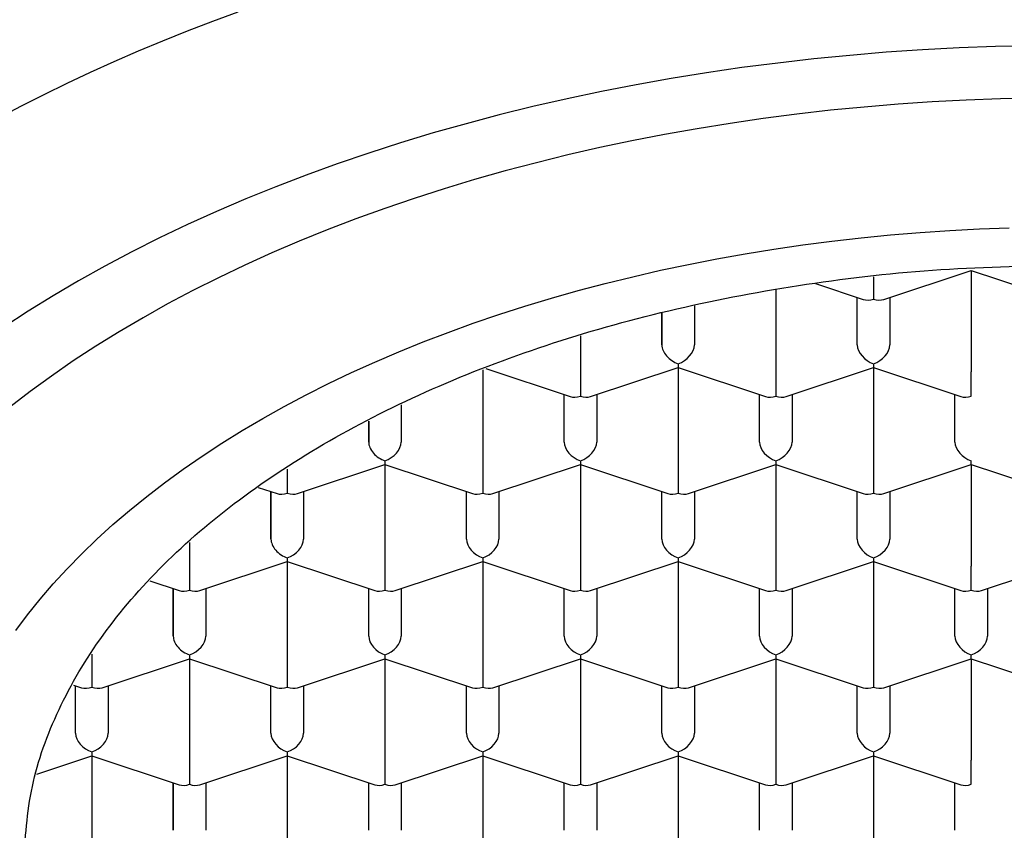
# Model space of a CAD drawing. Header units: millimetres. Extents: x 8 to 538, y 12 to 436.
# Tile 31 of 40: x 277.47 to 285.03, y 371.19 to 377.41. Entities that reach past the tile are written whole.
import ezdxf

# ---------------------------------------------------------------- set-up
doc = ezdxf.new("R2010")
doc.units = ezdxf.units.MM

msp = doc.modelspace()

# ---------------------------------------------------------------- linework, layer by layer
at = {"color": 7, "linetype": 'Continuous', "lineweight": 30}
for p, q in [((284.1031, 375.2637), (284.7745, 375.486)), ((284.7745, 375.486), (285.4459, 375.2637)), ((284.7745, 375.486), (284.7745, 374.707)), ((283.5783, 375.3854), (283.9459, 375.2637)), ((284.0245, 375.4368), (284.0245, 375.267)), ((283.2745, 375.3368), (283.2745, 374.707)), ((283.8995, 374.914), (283.8995, 375.2791)), ((284.1495, 375.2791), (284.1495, 374.914)), ((282.3995, 374.914), (282.3995, 375.1617)), ((282.3995, 375.1617), (282.3995, 374.914)), ((282.6495, 375.2151), (282.6495, 374.914)), ((281.7745, 374.9849), (281.7745, 374.707)), ((281.0245, 374.7239), (281.0245, 373.9619)), ((281.0484, 374.733), (281.6959, 374.5186)), ((281.7745, 374.707), (281.7745, 374.5219)), ((281.8531, 374.5186), (282.5245, 374.7409)), ((282.5245, 374.7702), (282.5245, 374.7409)), ((282.5245, 374.7409), (283.1959, 374.5186)), ((282.5245, 374.7409), (282.5245, 373.9619)), ((283.2745, 374.707), (283.2745, 374.5219)), ((283.3531, 374.5186), (284.0245, 374.7409)), ((284.0245, 374.7702), (284.0245, 374.7409)), ((284.0245, 374.7409), (284.6959, 374.5186)), ((284.0245, 374.7409), (284.0245, 373.9619)), ((284.7745, 374.5219), (284.7745, 374.707)), ((281.6495, 374.1689), (281.6495, 374.534)), ((281.8995, 374.534), (281.8995, 374.1689)), ((283.1495, 374.1689), (283.1495, 374.534)), ((283.3995, 374.534), (283.3995, 374.1689)), ((284.6495, 374.1689), (284.6495, 374.534)), ((280.3995, 374.4556), (280.3995, 374.1689)), ((280.1495, 374.1689), (280.1495, 374.3299)), ((280.1495, 374.3299), (280.1495, 374.1689)), ((280.2745, 374.0251), (280.2745, 373.9958)), ((281.7745, 374.0251), (281.7745, 373.9958)), ((283.2745, 374.0251), (283.2745, 373.9958)), ((284.7745, 373.9958), (284.7745, 374.0251)), ((279.5245, 373.9619), (279.5245, 373.7768)), ((279.6031, 373.7735), (280.2745, 373.9958)), ((280.2745, 373.9958), (280.9459, 373.7735)), ((280.2745, 373.9958), (280.2745, 373.2168)), ((281.0245, 373.9619), (281.0245, 373.7768)), ((281.1031, 373.7735), (281.7745, 373.9958)), ((281.7745, 373.9958), (282.4459, 373.7735)), ((281.7745, 373.9958), (281.7745, 373.2168)), ((282.5245, 373.9619), (282.5245, 373.7768)), ((282.6031, 373.7735), (283.2745, 373.9958)), ((283.2745, 373.9958), (283.9459, 373.7735)), ((283.2745, 373.9958), (283.2745, 373.2168)), ((284.0245, 373.9619), (284.0245, 373.7768)), ((284.1031, 373.7735), (284.7745, 373.9958)), ((284.7745, 373.9958), (285.4459, 373.7735)), ((284.7745, 373.9958), (284.7745, 373.2168)), ((279.3023, 373.8211), (279.4459, 373.7735)), ((279.3995, 373.4238), (279.3995, 373.7889)), ((279.3995, 373.7889), (279.3995, 373.4238)), ((279.6495, 373.7889), (279.6495, 373.4238)), ((280.8995, 373.4238), (280.8995, 373.7889)), ((281.1495, 373.7889), (281.1495, 373.4238)), ((282.3995, 373.4238), (282.3995, 373.7889)), ((282.6495, 373.7889), (282.6495, 373.4238)), ((283.8995, 373.4238), (283.8995, 373.7889)), ((284.1495, 373.7889), (284.1495, 373.4238)), ((278.7745, 373.3975), (278.7745, 373.2168)), ((279.5245, 373.28), (279.5245, 373.2508)), ((281.0245, 373.28), (281.0245, 373.2508)), ((282.5245, 373.28), (282.5245, 373.2508)), ((284.0245, 373.28), (284.0245, 373.2508)), ((278.7745, 373.2168), (278.7745, 373.0317)), ((278.8531, 373.0284), (279.5245, 373.2508)), ((279.5245, 373.2508), (280.1959, 373.0284)), ((279.5245, 373.2508), (279.5245, 372.4718)), ((280.2745, 373.2168), (280.2745, 373.0317)), ((280.3531, 373.0284), (281.0245, 373.2508)), ((281.0245, 373.2508), (281.6959, 373.0284)), ((281.0245, 373.2508), (281.0245, 372.4718)), ((281.7745, 373.2168), (281.7745, 373.0317)), ((281.8531, 373.0284), (282.5245, 373.2508)), ((282.5245, 373.2508), (283.1959, 373.0284)), ((282.5245, 373.2508), (282.5245, 372.4718)), ((283.2745, 373.2168), (283.2745, 373.0317)), ((283.3531, 373.0284), (284.0245, 373.2508)), ((284.0245, 373.2508), (284.6959, 373.0284)), ((284.0245, 373.2508), (284.0245, 372.4718)), ((284.7745, 373.0317), (284.7745, 373.2168)), ((284.8531, 373.0284), (285.5245, 373.2508)), ((278.4693, 373.1034), (278.6959, 373.0284)), ((278.6495, 372.6787), (278.6495, 373.0438)), ((278.6495, 373.0438), (278.6495, 372.6787)), ((278.8995, 373.0438), (278.8995, 372.6787)), ((280.1495, 372.6787), (280.1495, 373.0438)), ((280.3995, 373.0438), (280.3995, 372.6787)), ((281.6495, 372.6787), (281.6495, 373.0438)), ((281.8995, 373.0438), (281.8995, 372.6787)), ((283.1495, 372.6787), (283.1495, 373.0438)), ((283.3995, 373.0438), (283.3995, 372.6787)), ((284.6495, 372.6787), (284.6495, 373.0438)), ((284.8995, 373.0438), (284.8995, 372.6787)), ((278.0245, 372.5408), (278.0245, 372.4718)), ((278.7745, 372.5349), (278.7745, 372.5057)), ((280.2745, 372.5349), (280.2745, 372.5057)), ((281.7745, 372.5349), (281.7745, 372.5057)), ((283.2745, 372.5349), (283.2745, 372.5057)), ((284.7745, 372.5057), (284.7745, 372.5349)), ((278.0245, 372.4718), (278.0245, 372.2866)), ((278.1031, 372.2833), (278.7745, 372.5057)), ((278.7745, 372.5057), (279.4459, 372.2833)), ((278.7745, 372.5057), (278.7745, 371.7267)), ((279.5245, 372.4718), (279.5245, 372.2866)), ((279.6031, 372.2833), (280.2745, 372.5057)), ((280.2745, 372.5057), (280.9459, 372.2833)), ((280.2745, 372.5057), (280.2745, 371.7267)), ((281.0245, 372.4718), (281.0245, 372.2866)), ((281.1031, 372.2833), (281.7745, 372.5057)), ((281.7745, 372.5057), (282.4459, 372.2833)), ((281.7745, 372.5057), (281.7745, 371.7267)), ((282.5245, 372.4718), (282.5245, 372.2866)), ((282.6031, 372.2833), (283.2745, 372.5057)), ((283.2745, 372.5057), (283.9459, 372.2833)), ((283.2745, 372.5057), (283.2745, 371.7267)), ((284.0245, 372.4718), (284.0245, 372.2866)), ((284.1031, 372.2833), (284.7745, 372.5057)), ((284.7745, 372.5057), (285.4459, 372.2833)), ((284.7745, 372.5057), (284.7745, 371.7267)), ((277.8842, 372.3038), (277.9459, 372.2833)), ((277.8995, 371.9336), (277.8995, 372.2987)), ((278.1495, 372.2987), (278.1495, 371.9336)), ((279.3995, 371.9336), (279.3995, 372.2987)), ((279.6495, 372.2987), (279.6495, 371.9336)), ((280.8995, 371.9336), (280.8995, 372.2987)), ((281.1495, 372.2987), (281.1495, 371.9336)), ((282.3995, 371.9336), (282.3995, 372.2987)), ((282.6495, 372.2987), (282.6495, 371.9336)), ((283.8995, 371.9336), (283.8995, 372.2987)), ((284.1495, 372.2987), (284.1495, 371.9336)), ((277.6011, 371.6204), (278.0245, 371.7606)), ((278.0245, 371.7898), (278.0245, 371.7606)), ((278.0245, 371.7606), (278.6959, 371.5382)), ((278.0245, 371.7606), (278.0245, 370.9816)), ((278.8531, 371.5382), (279.5245, 371.7606)), ((279.5245, 371.7898), (279.5245, 371.7606)), ((279.5245, 371.7606), (280.1959, 371.5382)), ((279.5245, 371.7606), (279.5245, 370.9816)), ((280.3531, 371.5382), (281.0245, 371.7606)), ((281.0245, 371.7898), (281.0245, 371.7606)), ((281.0245, 371.7606), (281.6959, 371.5382)), ((281.0245, 371.7606), (281.0245, 370.9816)), ((281.8531, 371.5382), (282.5245, 371.7606)), ((282.5245, 371.7898), (282.5245, 371.7606)), ((282.5245, 371.7606), (283.1959, 371.5382)), ((282.5245, 371.7606), (282.5245, 370.9816)), ((283.3531, 371.5382), (284.0245, 371.7606)), ((284.0245, 371.7898), (284.0245, 371.7606)), ((284.0245, 371.7606), (284.6959, 371.5382)), ((284.0245, 371.7606), (284.0245, 370.9816)), ((278.7745, 371.7267), (278.7745, 371.5415)), ((280.2745, 371.7267), (280.2745, 371.5415)), ((281.7745, 371.7267), (281.7745, 371.5415)), ((283.2745, 371.7267), (283.2745, 371.5415)), ((284.7745, 371.5415), (284.7745, 371.7267)), ((278.6495, 371.1885), (278.6495, 371.5536)), ((278.6495, 371.5536), (278.6495, 371.1885)), ((278.8995, 371.5536), (278.8995, 371.1885)), ((280.1495, 371.1885), (280.1495, 371.5536)), ((280.3995, 371.5536), (280.3995, 371.1885)), ((281.6495, 371.1885), (281.6495, 371.5536)), ((281.8995, 371.5536), (281.8995, 371.1885)), ((283.1495, 371.1885), (283.1495, 371.5536)), ((283.3995, 371.5536), (283.3995, 371.1885)), ((284.6495, 371.1885), (284.6495, 371.5536))]:
    msp.add_line(p, q, dxfattribs=at)
at = {"color": 7, "linetype": 'Continuous', "lineweight": 30, "flags": 128}
for points in [[(279.1451, 377.4683), (278.9499, 377.3965), (278.7571, 377.3225), (278.5669, 377.2464), (278.3792, 377.1683), (278.1942, 377.088), (278.012, 377.0058), (277.8325, 376.9215), (277.656, 376.8352), (277.4823, 376.747), (277.3117, 376.6569)], [(285.2431, 377.2112), (284.9619, 377.2049), (284.681, 377.1943), (284.4008, 377.1795), (284.1213, 377.1606), (283.8428, 377.1374), (283.5654, 377.1101), (283.2894, 377.0786), (283.0149, 377.0429), (282.7422, 377.0032), (282.4713, 376.9594), (282.2025, 376.9115), (281.9361, 376.8596), (281.672, 376.8038), (281.4106, 376.744), (281.1521, 376.6802), (280.8965, 376.6127), (280.6441, 376.5413), (280.395, 376.4661), (280.1495, 376.3872), (279.9076, 376.3047), (279.6696, 376.2186), (279.4356, 376.1289), (279.2058, 376.0357), (278.9803, 375.9391), (278.7593, 375.8392), (278.5429, 375.736), (278.3313, 375.6296), (278.1247, 375.52), (277.9231, 375.4073), (277.7267, 375.2917), (277.5357, 375.1732), (277.3501, 375.0518)], [(285.2614, 376.8098), (284.9985, 376.8039), (284.736, 376.794), (284.474, 376.7802), (284.2127, 376.7625), (283.9523, 376.7408), (283.693, 376.7153), (283.435, 376.6858), (283.1783, 376.6525), (282.9233, 376.6154), (282.6701, 376.5744), (282.4189, 376.5297), (282.1697, 376.4812), (281.9229, 376.4289), (281.6785, 376.373), (281.4368, 376.3134), (281.1978, 376.2503), (280.9619, 376.1835), (280.729, 376.1133), (280.4995, 376.0395), (280.2734, 375.9624), (280.0509, 375.8818), (279.8321, 375.798), (279.6172, 375.7109), (279.4064, 375.6206), (279.1998, 375.5272), (278.9975, 375.4307), (278.7997, 375.3312), (278.6065, 375.2287), (278.4181, 375.1234), (278.2345, 375.0153), (278.0559, 374.9045), (277.8824, 374.7911), (277.7142, 374.675), (277.5513, 374.5565), (277.3939, 374.4356)], [(277.4405, 372.7222), (277.531, 372.8429), (277.6269, 372.9623), (277.7282, 373.0801), (277.8348, 373.1964), (277.9468, 373.311), (278.0639, 373.4239), (278.1861, 373.535), (278.3134, 373.6443), (278.4456, 373.7516), (278.5826, 373.8569), (278.7244, 373.96), (278.8709, 374.0611), (279.022, 374.1598), (279.1774, 374.2563), (279.3373, 374.3504), (279.5014, 374.4421), (279.6696, 374.5313), (279.8418, 374.6179), (280.0179, 374.7019), (280.1978, 374.7833), (280.3814, 374.8619), (280.5684, 374.9377), (280.7589, 375.0107), (280.9526, 375.0808), (281.1495, 375.148), (281.3493, 375.2122), (281.5521, 375.2734), (281.7575, 375.3315), (281.9655, 375.3865), (282.176, 375.4384), (282.3888, 375.4871), (282.6037, 375.5325), (282.8206, 375.5748), (283.0393, 375.6137), (283.2598, 375.6494), (283.4818, 375.6817), (283.7052, 375.7107), (283.9299, 375.7364), (284.1557, 375.7586), (284.3824, 375.7775), (284.6099, 375.7929), (284.838, 375.8049), (285.0665, 375.8135)]]:
    msp.add_lwpolyline(points, dxfattribs=at)
at = {"color": 7, "linetype": 'Continuous', "lineweight": 30}
for centre, major_axis, start_param, end_param in [((284.0245, 375.3694), (0.1128, 0.0815), 3.587031, 4.266951), ((284.0245, 375.3694), (0.1128, -0.0815), 5.157827, 5.837747), ((282.5245, 374.8726), (0.1128, -0.0815), 3.587029, 5.157827), ((282.5245, 374.8726), (0.1128, 0.0815), 4.266951, 5.837747), ((284.0245, 374.8726), (0.1128, -0.0815), 3.587031, 5.157827), ((284.0245, 374.8726), (0.1128, 0.0815), 4.266951, 5.837747), ((281.7745, 374.6243), (0.1128, 0.0815), 3.587031, 4.266951), ((281.7745, 374.6243), (0.1128, -0.0815), 5.157827, 5.837747), ((283.2745, 374.6243), (0.1128, 0.0815), 3.587031, 4.266951), ((283.2745, 374.6243), (0.1128, -0.0815), 5.157827, 5.837747), ((284.7745, 374.6243), (0.1128, 0.0815), 3.587031, 4.266951), ((280.2745, 374.1275), (0.1128, -0.0815), 3.587029, 5.157827), ((280.2745, 374.1275), (0.1128, 0.0815), 4.266951, 5.837747), ((281.7745, 374.1275), (0.1128, -0.0815), 3.587031, 5.157827), ((281.7745, 374.1275), (0.1128, 0.0815), 4.266951, 5.837747), ((283.2745, 374.1275), (0.1128, -0.0815), 3.587031, 5.157827), ((283.2745, 374.1275), (0.1128, 0.0815), 4.266951, 5.837747), ((284.7745, 374.1275), (0.1128, -0.0815), 3.587031, 5.157827), ((279.5245, 373.8792), (0.1128, 0.0815), 3.587031, 4.266951), ((279.5245, 373.8792), (0.1128, -0.0815), 5.157827, 5.837747), ((281.0245, 373.8792), (0.1128, 0.0815), 3.587031, 4.266951), ((281.0245, 373.8792), (0.1128, -0.0815), 5.157827, 5.837747), ((282.5245, 373.8792), (0.1128, 0.0815), 3.587031, 4.266951), ((282.5245, 373.8792), (0.1128, -0.0815), 5.157827, 5.837747), ((284.0245, 373.8792), (0.1128, 0.0815), 3.587031, 4.266951), ((284.0245, 373.8792), (0.1128, -0.0815), 5.157827, 5.837747), ((279.5245, 373.3824), (0.1128, -0.0815), 3.587029, 5.157827), ((279.5245, 373.3824), (0.1128, 0.0815), 4.266951, 5.837747), ((281.0245, 373.3824), (0.1128, -0.0815), 3.587031, 5.157827), ((281.0245, 373.3824), (0.1128, 0.0815), 4.266951, 5.837747), ((282.5245, 373.3824), (0.1128, -0.0815), 3.587031, 5.157827), ((282.5245, 373.3824), (0.1128, 0.0815), 4.266951, 5.837747), ((284.0245, 373.3824), (0.1128, -0.0815), 3.587031, 5.157827), ((284.0245, 373.3824), (0.1128, 0.0815), 4.266951, 5.837747), ((278.7745, 373.1341), (0.1128, 0.0815), 3.587031, 4.266951), ((278.7745, 373.1341), (0.1128, -0.0815), 5.157827, 5.837747), ((280.2745, 373.1341), (0.1128, 0.0815), 3.587031, 4.266951), ((280.2745, 373.1341), (0.1128, -0.0815), 5.157827, 5.837747), ((281.7745, 373.1341), (0.1128, 0.0815), 3.587031, 4.266951), ((281.7745, 373.1341), (0.1128, -0.0815), 5.157827, 5.837747), ((283.2745, 373.1341), (0.1128, 0.0815), 3.587031, 4.266951), ((283.2745, 373.1341), (0.1128, -0.0815), 5.157827, 5.837747), ((284.7745, 373.1341), (0.1128, 0.0815), 3.587031, 4.266951), ((284.7745, 373.1341), (0.1128, -0.0815), 5.157827, 5.837747), ((278.7745, 372.6373), (0.1128, -0.0815), 3.587029, 5.157827), ((278.7745, 372.6373), (0.1128, 0.0815), 4.266951, 5.837747), ((280.2745, 372.6373), (0.1128, -0.0815), 3.587031, 5.157827), ((280.2745, 372.6373), (0.1128, 0.0815), 4.266951, 5.837747), ((281.7745, 372.6373), (0.1128, -0.0815), 3.587031, 5.157827), ((281.7745, 372.6373), (0.1128, 0.0815), 4.266951, 5.837747), ((283.2745, 372.6373), (0.1128, -0.0815), 3.587031, 5.157827), ((283.2745, 372.6373), (0.1128, 0.0815), 4.266951, 5.837747), ((284.7745, 372.6373), (0.1128, -0.0815), 3.587031, 5.157827), ((284.7745, 372.6373), (0.1128, 0.0815), 4.266951, 5.837747), ((278.0245, 372.389), (0.1128, 0.0815), 3.587031, 4.266951), ((278.0245, 372.389), (0.1128, -0.0815), 5.157827, 5.837747), ((279.5245, 372.389), (0.1128, 0.0815), 3.587031, 4.266951), ((279.5245, 372.389), (0.1128, -0.0815), 5.157827, 5.837747), ((281.0245, 372.389), (0.1128, 0.0815), 3.587031, 4.266951), ((281.0245, 372.389), (0.1128, -0.0815), 5.157827, 5.837747), ((282.5245, 372.389), (0.1128, 0.0815), 3.587031, 4.266951), ((282.5245, 372.389), (0.1128, -0.0815), 5.157827, 5.837747), ((284.0245, 372.389), (0.1128, 0.0815), 3.587031, 4.266951), ((284.0245, 372.389), (0.1128, -0.0815), 5.157827, 5.837747), ((278.0245, 371.8922), (0.1128, -0.0815), 3.587031, 5.157827), ((278.0245, 371.8922), (0.1128, 0.0815), 4.266951, 5.837747), ((279.5245, 371.8922), (0.1128, -0.0815), 3.587031, 5.157827), ((279.5245, 371.8922), (0.1128, 0.0815), 4.266951, 5.837747), ((281.0245, 371.8922), (0.1128, -0.0815), 3.587031, 5.157827), ((281.0245, 371.8922), (0.1128, 0.0815), 4.266951, 5.837747), ((282.5245, 371.8922), (0.1128, -0.0815), 3.587031, 5.157827), ((282.5245, 371.8922), (0.1128, 0.0815), 4.266951, 5.837747), ((284.0245, 371.8922), (0.1128, -0.0815), 3.587031, 5.157827), ((284.0245, 371.8922), (0.1128, 0.0815), 4.266951, 5.837747), ((278.7745, 371.6439), (0.1128, 0.0815), 3.587031, 4.266951), ((278.7745, 371.6439), (0.1128, -0.0815), 5.157827, 5.837747), ((280.2745, 371.6439), (0.1128, 0.0815), 3.587031, 4.266951), ((280.2745, 371.6439), (0.1128, -0.0815), 5.157827, 5.837747), ((281.7745, 371.6439), (0.1128, 0.0815), 3.587031, 4.266951), ((281.7745, 371.6439), (0.1128, -0.0815), 5.157827, 5.837747), ((283.2745, 371.6439), (0.1128, 0.0815), 3.587031, 4.266951), ((283.2745, 371.6439), (0.1128, -0.0815), 5.157827, 5.837747), ((284.7745, 371.6439), (0.1128, 0.0815), 3.587031, 4.266951)]:
    msp.add_ellipse(centre, major_axis=major_axis, ratio=0.661045, start_param=start_param, end_param=end_param, dxfattribs=at)
msp.add_open_spline([(277.4995, 370.9245), (277.5127, 371.1253), (277.5392, 371.527), (277.7524, 372.1192), (278.0887, 372.691), (278.5549, 373.2325), (279.1396, 373.7346), (279.8337, 374.1885), (280.6252, 374.5867), (281.5005, 374.922), (282.4447, 375.1894), (283.4415, 375.3823), (284.474, 375.5045), (285.1743, 375.5197), (285.5245, 375.5273)], degree=3, dxfattribs=at)

doc.saveas('drawing.dxf')
